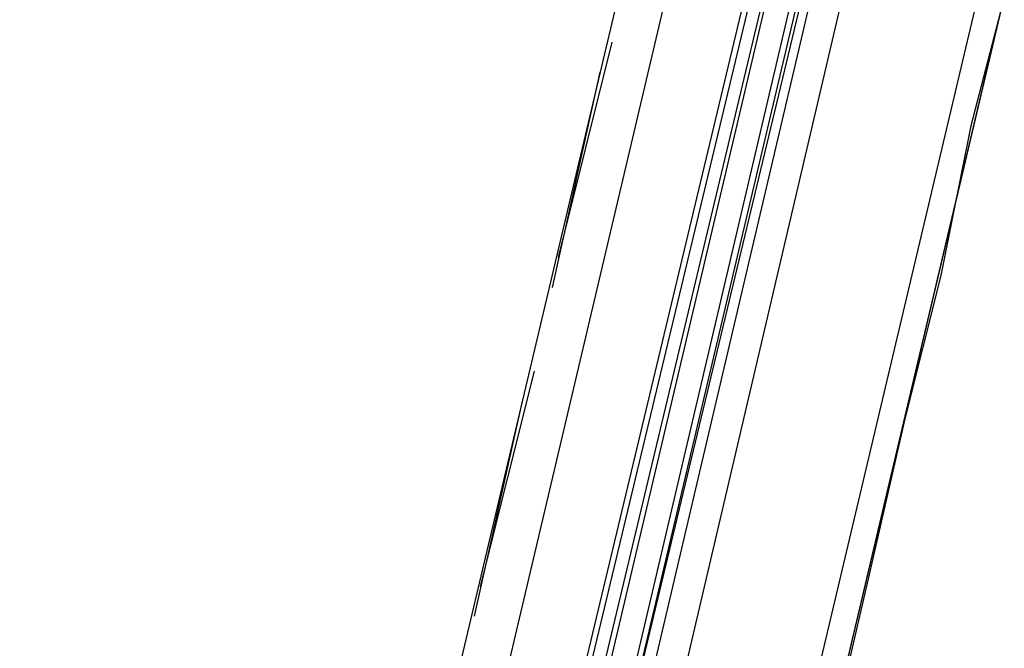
# Model space of a CAD drawing. Header units: feet. Extents: x -79 to 198, y -22 to 181.
# Tile 199 of 256: x 131.79 to 133.98, y 99.2 to 100.6. Entities that reach past the tile are written whole.
import ezdxf

# ---------------------------------------------------------------- set-up
doc = ezdxf.new("R2010")
doc.units = ezdxf.units.FT
doc.layers.add('A-LINEA', color=7, linetype='CONTINUOUS')

msp = doc.modelspace()

# ---------------------------------------------------------------- linework, layer by layer
at = {"layer": 'A-LINEA'}
for p, q in [((135.2667, 106.0978), (131.36, 89.5511)), ((134.3733, 105.9511), (132.6267, 98.5644)), ((135.1333, 105.7644), (133.3867, 98.3911)), ((135.1333, 105.7644), (133.3867, 98.3911)), ((132.8267, 98.9511), (133.5733, 102.1244)), ((132.9867, 98.9111), (133.7467, 102.0844)), ((133, 98.9111), (133.76, 102.0844)), ((133.0267, 98.8978), (133.7867, 102.0844)), ((133.04, 98.8978), (133.7867, 102.0711)), ((133.9467, 102.0444), (133.2, 98.8578)), ((133.1067, 100.5511), (132.9867, 100.0711)), ((133.08, 100.4844), (132.9733, 100.0044)), ((133.08, 100.4844), (132.9733, 100.0044)), ((132.9333, 99.8178), (132.8133, 99.3378)), ((132.9067, 99.7511), (132.8, 99.2711)), ((132.9067, 99.7511), (132.8, 99.2711))]:
    msp.add_line(p, q, dxfattribs=at)
for points in [[(124.5867, 91.1511), (131.36, 89.5511), (135.2667, 106.0978)], [(134.5067, 102.8578), (134.4533, 102.6178), (134.3867, 102.3644), (134.32, 102.1111), (134.2667, 101.8444), (134.2, 101.5644), (134.1333, 101.2711), (134.0533, 100.9778), (133.9867, 100.6711), (133.9067, 100.3644), (133.84, 100.0311), (133.76, 99.7111), (133.68, 99.3644), (133.6, 99.0178), (133.5067, 98.6578), (133.4267, 98.2978), (133.3333, 97.9244), (133.24, 97.5378)], [(133.1333, 98.8711), (133.8933, 102.1111), (133.88, 102.1244), (133.88, 102.1111), (133.1067, 98.8844), (133.8667, 102.1111), (133.8667, 102.1244), (133.8533, 102.1244), (133.0933, 98.8844)]]:
    msp.add_lwpolyline(points, dxfattribs=at)

doc.saveas('drawing.dxf')
